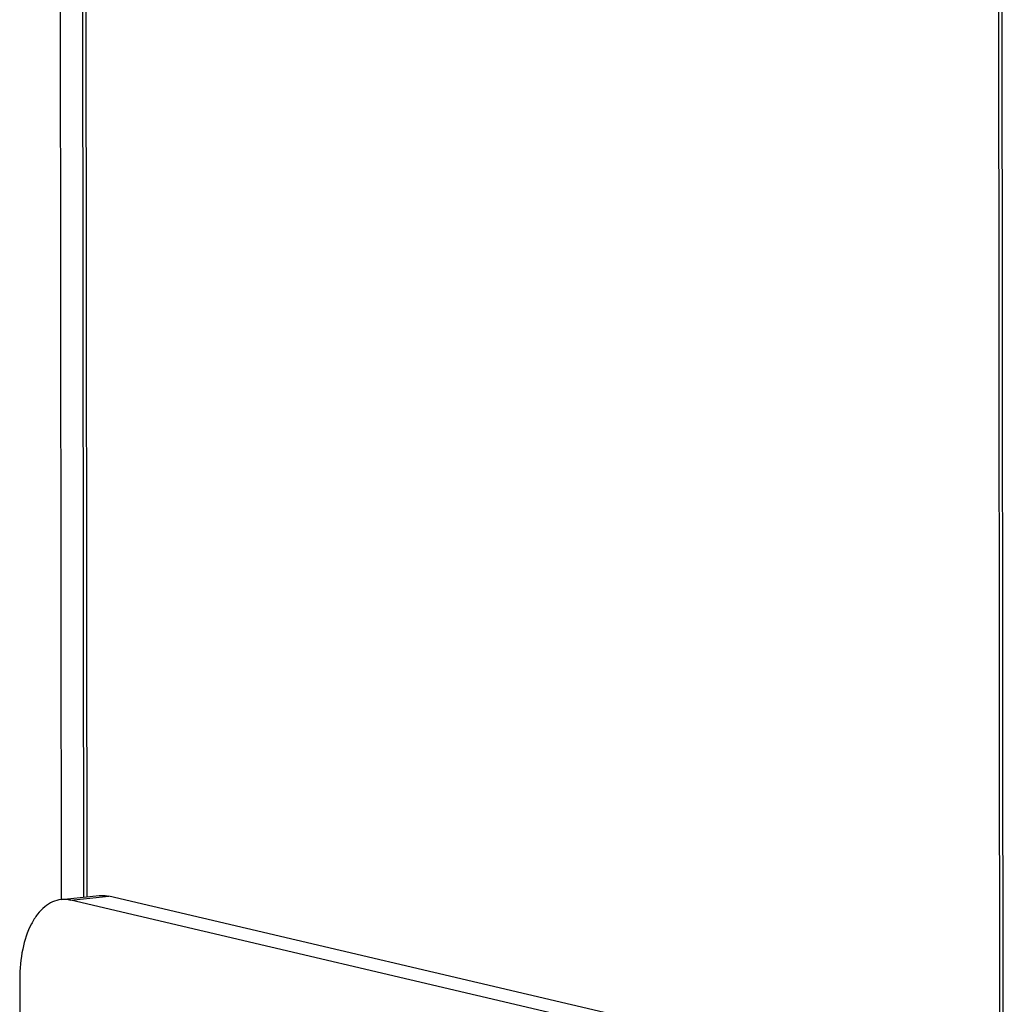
# Model space of a CAD drawing. Header units: millimetres. Extents: x 0 to 2731, y -3524 to -2222.
# Tile 203 of 221: x 2296 to 2328, y -2507 to -2475. Entities that reach past the tile are written whole.
import ezdxf

# ---------------------------------------------------------------- set-up
doc = ezdxf.new("R2010")
doc.units = ezdxf.units.MM
doc.header["$LTSCALE"] = 46.255
doc.layers.add('00_COMPONENTS', color=7, linetype='CONTINUOUS')

msp = doc.modelspace()

# ---------------------------------------------------------------- linework, layer by layer
at = {"layer": '00_COMPONENTS', "color": 7}
for p, q in [((2297.192, -2444.529), (2297.251, -2503.269)), ((2297.924, -2454.573), (2297.974, -2503.192)), ((2298.036, -2454.896), (2298.085, -2503.18)), ((2327.991, -2510.4), (2327.942, -2461.615)), ((2327.88, -2510.269), (2327.831, -2461.885)), ((2297.246, -2503.269), (2298.493, -2503.137)), ((2325.91, -2509.94), (2297.561, -2503.29)), ((2327.157, -2509.807), (2298.807, -2503.157)), ((2295.896, -2505.861), (2295.903, -2512.774))]:
    msp.add_line(p, q, dxfattribs=at)
at = {"layer": '00_COMPONENTS', "color": 4}
msp.add_line((2297.561, -2503.29), (2298.807, -2503.157), dxfattribs=at)
at = {"layer": '00_COMPONENTS', "color": 7}
for points, knots in [([(2298.493, -2503.137), (2298.519, -2503.134), (2298.624, -2503.127), (2298.73, -2503.139), (2298.807, -2503.157)], [0, 0, 0, 0, 0.247498, 1, 1, 1, 1]), ([(2297.246, -2503.269), (2297.151, -2503.279), (2296.958, -2503.332), (2296.694, -2503.501), (2296.46, -2503.75), (2296.181, -2504.199), (2295.951, -2504.915), (2295.896, -2505.533), (2295.896, -2505.861)], [0, 0, 0, 0, 0.090832, 0.187472, 0.29424, 0.413318, 0.687749, 1, 1, 1, 1]), ([(2297.561, -2503.29), (2297.534, -2503.284), (2297.431, -2503.264), (2297.324, -2503.261), (2297.246, -2503.269)], [0, 0, 0, 0, 0.2545, 1, 1, 1, 1])]:
    msp.add_open_spline(points, degree=3, knots=knots, dxfattribs=at)

doc.saveas('drawing.dxf')
